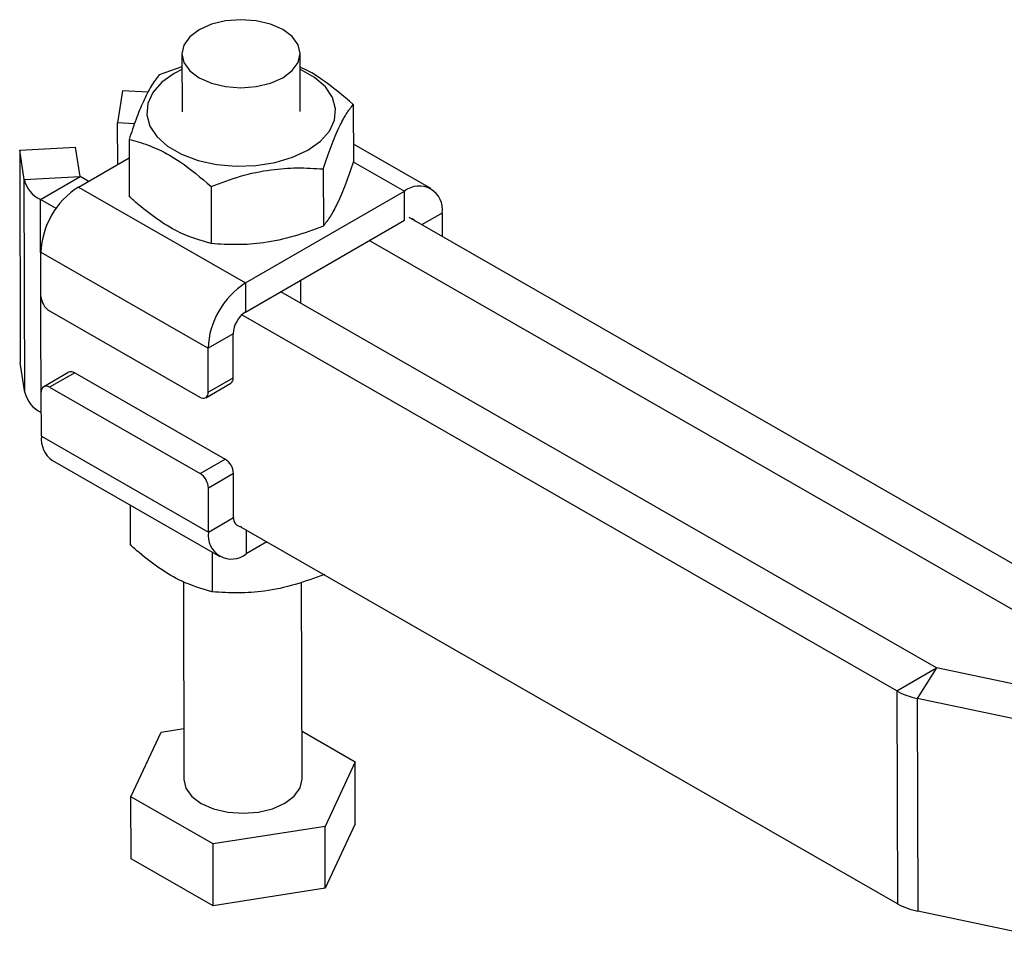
# Model space of a CAD drawing. Extents: x 65 to 748, y 47 to 563.
# Tile 23 of 25: x 514 to 625, y 303 to 407. Entities that reach past the tile are written whole.
import ezdxf

# ---------------------------------------------------------------- set-up
doc = ezdxf.new("R2010")
doc.units = 0
doc.header["$LTSCALE"] = 2
doc.layers.get('0').update_dxf_attribs({"linetype": 'CONTINUOUS'})

msp = doc.modelspace()

# ---------------------------------------------------------------- linework, layer by layer
at = {"color": 7, "linetype": 'CONTINUOUS'}
for p, q in [((531.852455, 402.681923), (531.871421, 396.138684)), ((545.204709, 396.177326), (545.185743, 402.720564)), ((531.856674, 401.228913), (529.287801, 400.321416)), ((525.154879, 398.525607), (524.602871, 394.894522)), ((528.058838, 398.385061), (525.154879, 398.525607)), ((551.182041, 396.988506), (551.200712, 390.549661)), ((524.616386, 390.231158), (524.602871, 394.894522)), ((526.509699, 394.80223), (524.602871, 394.894522)), ((513.562898, 391.833699), (519.87211, 392.163512)), ((520.376272, 388.84887), (519.87211, 392.163512)), ((525.900707, 393.042031), (525.919378, 386.603186)), ((559.946927, 387.495653), (551.195008, 392.514144)), ((514.06706, 388.519057), (513.562898, 391.833699)), ((513.562898, 391.833699), (513.632441, 367.841825)), ((520.178628, 387.669291), (525.906699, 390.976036)), ((514.06706, 388.519057), (520.376272, 388.84887)), ((515.901779, 386.258832), (520.380121, 388.844124)), ((521.300004, 388.316649), (520.380121, 388.844124)), ((547.794946, 389.709123), (547.813617, 383.270276)), ((514.136603, 364.527182), (514.06706, 388.519057)), ((520.178628, 387.669291), (539.034707, 376.856913)), ((535.154286, 387.73588), (535.172957, 381.297035)), ((539.034707, 376.856913), (556.948078, 387.198082)), ((556.957561, 383.926464), (556.948078, 387.198082)), ((517.65881, 385.251322), (515.901779, 386.258832)), ((515.971321, 362.266957), (515.901779, 386.258832)), ((561.204937, 384.739882), (561.212636, 382.083228)), ((539.04419, 373.585294), (556.957561, 383.926464)), ((631.444626, 341.811079), (557.476106, 384.225813)), ((626.966283, 339.225786), (552.997763, 381.640521)), ((515.950218, 380.312634), (534.806283, 369.500264)), ((515.96459, 375.350683), (515.950218, 380.312634)), ((539.034707, 376.856913), (539.04419, 373.585294)), ((545.267325, 374.573403), (545.25978, 377.173489)), ((616.972508, 333.456503), (543.003988, 375.871237)), ((516.910562, 373.719521), (533.881033, 363.988381)), ((612.494165, 330.87121), (538.525645, 373.285945)), ((537.63471, 371.13308), (534.806283, 369.500264)), ((537.649097, 366.171122), (537.63471, 371.13308)), ((534.820669, 364.538306), (534.806283, 369.500264)), ((514.136603, 364.527182), (513.632441, 367.841825)), ((519.100507, 366.801266), (516.27208, 365.16845)), ((519.763955, 366.737077), (516.935527, 365.10426)), ((519.763955, 366.737077), (536.734426, 357.005937)), ((534.544481, 363.924191), (537.372908, 365.557008)), ((534.820669, 364.538306), (537.649097, 366.171122)), ((516.010278, 359.592378), (515.995892, 364.554336)), ((516.935527, 365.10426), (533.905998, 355.373121)), ((516.002566, 362.24904), (515.971321, 362.266957)), ((516.010278, 359.592378), (534.866342, 348.780008)), ((517.268287, 356.836608), (536.124366, 346.02423)), ((533.905998, 355.373121), (536.734426, 357.005937)), ((537.680398, 355.374775), (534.85197, 353.741958)), ((537.69477, 350.412824), (537.680398, 355.374775)), ((534.866342, 348.780008), (534.85197, 353.741958)), ((526.020207, 351.818116), (526.033174, 347.343754)), ((534.866342, 348.780008), (537.69477, 350.412824)), ((612.563707, 306.879336), (538.595187, 349.29407)), ((541.443091, 347.661037), (539.123215, 346.321801)), ((535.273772, 346.511973), (535.286753, 342.037603)), ((532.02492, 343.185797), (532.089531, 320.89144)), ((545.422819, 320.930081), (545.358488, 343.120994)), ((612.494165, 330.87121), (616.972508, 333.456503)), ((616.977321, 333.454738), (614.784561, 330.031974)), ((631.507684, 330.397624), (616.977321, 333.454738)), ((612.494165, 330.87121), (612.563707, 306.879336)), ((629.314928, 326.974857), (614.784561, 330.031974)), ((614.784561, 330.031974), (614.854104, 306.040099)), ((529.502595, 326.216911), (532.072944, 326.618141)), ((526.115515, 318.93752), (529.502595, 326.216911)), ((545.407192, 326.318558), (551.396835, 322.884001)), ((551.396835, 322.884001), (548.009754, 315.60461)), ((551.417065, 315.904548), (551.396835, 322.884001)), ((535.36908, 313.631375), (526.115515, 318.93752)), ((526.135745, 311.958063), (526.115515, 318.93752)), ((548.009754, 315.60461), (535.36908, 313.631375)), ((548.029985, 308.625156), (548.009754, 315.60461)), ((551.417065, 315.904548), (548.029985, 308.625156)), ((535.389311, 306.651922), (535.36908, 313.631375)), ((535.389311, 306.651922), (526.135745, 311.958063)), ((548.029985, 308.625156), (535.389311, 306.651922)), ((629.38447, 302.982982), (614.854104, 306.040099))]:
    msp.add_line(p, q, dxfattribs=at)
at = {"color": 8, "linetype": 'CONTINUOUS'}
for p, q in [((551.184426, 390.503053), (556.948078, 387.198082)), ((561.204937, 384.739882), (558.900051, 383.4093)), ((539.11546, 348.995738), (539.123215, 346.321801))]:
    msp.add_line(p, q, dxfattribs=at)
at = {"color": 7, "linetype": 'CONTINUOUS', "flags": 128}
for points in [[(533.805054, 399.979883), (535.185762, 399.372997), (536.793622, 398.992931), (538.519076, 398.865578), (540.244532, 398.999617), (541.852405, 399.385916), (543.233112, 399.998153), (544.292575, 400.794596), (544.958578, 401.720978), (545.185742, 402.714163), (544.958588, 403.706466), (544.292598, 404.630261), (543.233144, 405.422604), (541.852436, 406.029491), (540.244576, 406.409556), (538.519122, 406.536909), (536.793665, 406.40287), (535.185793, 406.016572), (533.805086, 405.404334), (532.745623, 404.607892), (532.07962, 403.68151), (531.852456, 402.688325), (532.07961, 401.696022), (532.7456, 400.772226), (533.805054, 399.979883)], [(531.857545, 400.929392), (530.995634, 400.482957), (529.592288, 399.48316), (528.579916, 398.33804), (528.00276, 397.097641), (527.886041, 395.81618), (528.234877, 394.549654), (529.034013, 393.353418), (530.248512, 392.279761), (531.82531, 391.375601), (533.695482, 390.680457), (535.777308, 390.224703), (537.97979, 390.028262), (540.206661, 390.099729), (542.360614, 390.435966), (544.347506, 391.022281), (546.080496, 391.833055), (547.483842, 392.83285), (548.496214, 393.977972), (549.07337, 395.218371), (549.190089, 396.49983), (548.841253, 397.766358), (548.042117, 398.962594), (546.827618, 400.036249), (545.25082, 400.940409), (545.190818, 400.968043)], [(532.089531, 320.89144), (532.316686, 319.905537), (532.982676, 318.981743), (534.04213, 318.189398), (535.422838, 317.582513), (537.030698, 317.202446), (538.756152, 317.075093), (540.481609, 317.209136), (542.089481, 317.595433), (543.470188, 318.207672), (544.529651, 319.004112), (545.195654, 319.930497), (545.422818, 320.923678), (545.422819, 320.930081)]]:
    msp.add_lwpolyline(points, dxfattribs=at)
at = {"color": 7, "linetype": 'CONTINUOUS'}
for centre, radius, start, end in [((520.383173, 388.850534), 0.007099, 193.5567955, 244.53880961), ((517.348824, 389.308229), 3.375317, 193.52130393, 244.6140344), ((525.136155, 379.926321), 9.194056, 122.62987397, 177.59185495), ((558.605829, 385.153909), 2.631878, 350.94906688, 129.04080836), ((557.608215, 383.417078), 0.700729, 35.32151576, 85.01701734), ((543.992248, 369.113917), 9.194086, 122.6298607, 177.59164916), ((518.011364, 375.4478), 2.049076, 182.71657092, 237.50551152), ((540.69674, 371.004269), 3.064737, 122.63016195, 177.59113566), ((519.376438, 366.192511), 0.668372, 54.56409837, 114.38336113), ((537.013623, 366.087754), 0.640919, 304.09583172, 7.47402618), ((517.418364, 365.316353), 3.375315, 193.52128995, 244.61404838), ((516.570113, 364.650908), 0.582285, 51.1302124, 189.54659947), ((534.246448, 364.441734), 0.582286, 231.13027213, 9.54661746), ((518.966102, 359.276686), 2.972635, 173.90373587, 235.16968183), ((535.633624, 355.277658), 2.049077, 2.71657171, 57.50550397), ((532.805196, 353.644841), 2.049077, 2.71657171, 57.50550397), ((538.545636, 350.269459), 0.86286, 170.43587578, 273.26966314), ((537.465464, 348.365989), 2.63189, 170.94928899, 309.04060677), ((616.980585, 333.471092), 0.016676, 241.0282562, 258.71086228), ((616.323439, 337.77682), 7.896251, 240.99090974, 258.76187182), ((616.392981, 313.78494), 7.896247, 240.99089294, 258.76186627)]:
    msp.add_arc(centre, radius, start, end, dxfattribs=at)
for points, knots in [([(551.182041, 396.988506), (550.025135, 397.962639), (548.102032, 399.581924), (546.054829, 400.836069), (545.235255, 401.145678), (545.190248, 401.16268)], [0, 0, 0, 0, 0.5879703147, 0.9773730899, 1, 1, 1, 1]), ([(529.287801, 400.321416), (528.993132, 399.928748), (528.397405, 399.134895), (527.516316, 397.419269), (526.675301, 395.350581), (526.160477, 393.816234), (525.900707, 393.042031)], [0, 0, 0, 0, 0.2646049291, 0.5349476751, 0.765343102, 1, 1, 1, 1]), ([(547.794946, 389.709123), (548.088235, 390.580051), (548.681173, 392.340797), (549.561204, 394.410145), (550.403745, 395.95964), (550.921028, 396.643462), (551.182041, 396.988506)], [0, 0, 0, 0, 0.2646044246, 0.5349478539, 0.7653429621, 1, 1, 1, 1]), ([(525.900707, 393.042031), (526.236204, 392.956157), (527.330079, 392.676166), (529.248698, 391.953525), (532.048853, 390.39084), (533.995208, 388.726823), (535.154286, 387.73588)], [0, 0, 0, 0, 0.1113113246, 0.3629258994, 0.6206147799, 1, 1, 1, 1]), ([(535.154286, 387.73588), (536.250714, 388.146276), (538.467344, 388.975965), (541.753137, 389.665823), (544.89538, 389.896626), (546.822537, 389.772005), (547.794946, 389.709123)], [0, 0, 0, 0, 0.26460502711, 0.5349477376, 0.76534312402, 1, 1, 1, 1]), ([(551.200712, 390.549661), (550.907423, 389.678732), (550.314484, 387.917987), (549.434453, 385.848638), (548.591912, 384.299142), (548.074629, 383.615321), (547.813617, 383.270276)], [0, 0, 0, 0, 0.2646044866, 0.5349478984, 0.7653429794, 1, 1, 1, 1]), ([(535.172957, 381.297035), (534.01577, 381.634248), (532.092204, 382.19479), (529.292696, 383.835155), (527.370788, 385.311016), (526.255488, 386.303952), (525.919378, 386.603186)], [0, 0, 0, 0, 0.3793846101, 0.6306424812, 0.8886893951, 1, 1, 1, 1]), ([(547.813617, 383.270276), (546.71719, 382.859882), (544.500559, 382.030194), (541.214766, 381.340333), (538.072523, 381.109533), (536.145366, 381.234153), (535.172957, 381.297035)], [0, 0, 0, 0, 0.2646049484, 0.5349476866, 0.7653431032, 1, 1, 1, 1]), ([(535.286753, 342.037603), (534.129566, 342.374816), (532.206, 342.935357), (529.406492, 344.575723), (527.484585, 346.051583), (526.369284, 347.04452), (526.033174, 347.343754)], [0, 0, 0, 0, 0.3793846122, 0.6306424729, 0.8886893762, 1, 1, 1, 1]), ([(547.927413, 344.010844), (546.830986, 343.60045), (544.614356, 342.770763), (541.328563, 342.0809), (538.18632, 341.850101), (536.259162, 341.974722), (535.286753, 342.037603)], [0, 0, 0, 0, 0.2646049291, 0.5349476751, 0.765343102, 1, 1, 1, 1])]:
    msp.add_open_spline(points, degree=3, knots=knots, dxfattribs=at)

doc.saveas('drawing.dxf')
